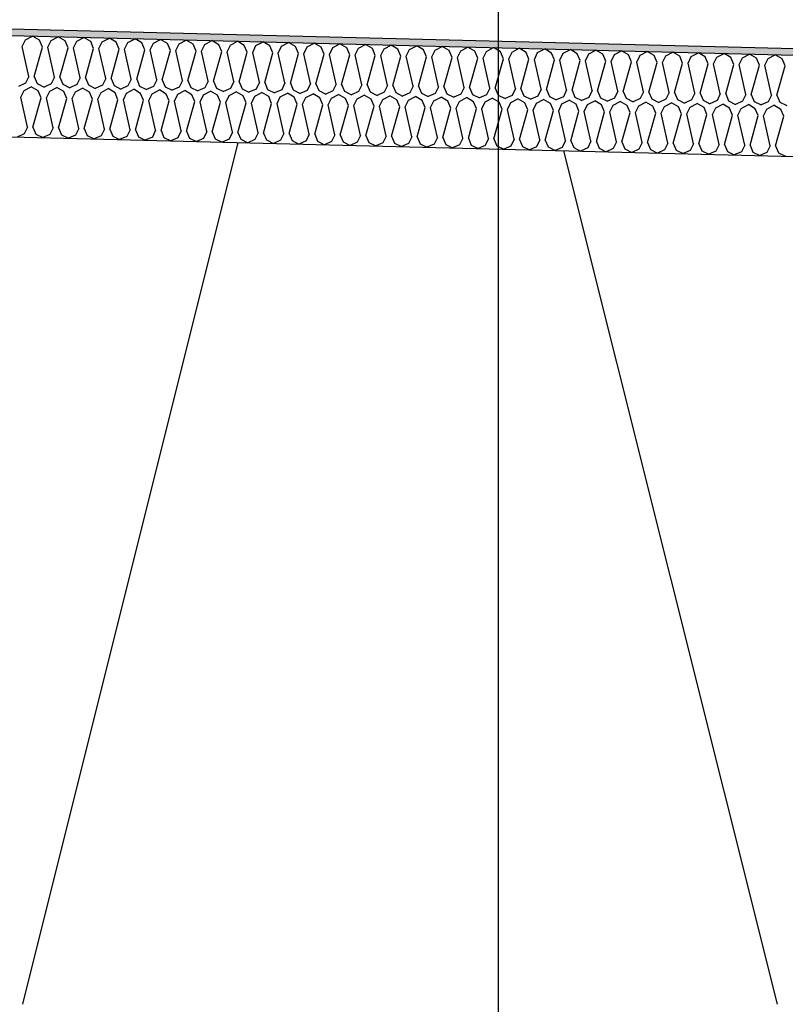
# Model space of a CAD drawing. Header units: millimetres. Extents: x -78790 to -55226, y -2070 to 11020.
# Tile 64 of 108: x -67615 to -67388, y 6969 to 7261. Entities that reach past the tile are written whole.
import ezdxf
from ezdxf.enums import TextEntityAlignment as Align

# ---------------------------------------------------------------- set-up
doc = ezdxf.new("R2010")
doc.units = ezdxf.units.MM
doc.header["$LTSCALE"] = 0.5
doc.header["$MEASUREMENT"] = 0
doc.linetypes.add('Akselinje', pattern=[1500, 1000, -200, 100, -200])
doc.linetypes.add('PLINE', pattern=[0])
for name, color, linetype in [('261- Primærkonstruksjon (tak) (Skravur)(Nye konstruksjoner)', 7, 'Continuous'), ('261- Primærkonstruksjon (tak)(Nye konstruksjoner)', 7, 'Continuous'), ('262- Taktekking (Skravur)(Nye konstruksjoner)', 7, 'Continuous'), ('262- Taktekking(Nye konstruksjoner)', 7, 'Continuous'), ('82-- Modullinjer', 7, 'Continuous')]:
    doc.layers.add(name, color=color, linetype=linetype)
doc.styles.add('GENERATED_STYLE_1', font='arial.ttf')

# ---------------------------------------------------------------- blocks, each defined once
blk = doc.blocks.new('*X12')
at = {"layer": '262- Taktekking (Skravur)(Nye konstruksjoner)', "linetype": 'PLINE'}
for p, q in [((-67614.16, 7252.72), (-67613.19, 7254.73)), ((-67613.19, 7254.73), (-67611.09, 7255.83)), ((-67609.04, 7254.62), (-67611.09, 7255.83)), ((-67608.17, 7252.57), (-67609.04, 7254.62)), ((-67606.58, 7252.53), (-67605.6, 7254.54)), ((-67605.6, 7254.54), (-67603.5, 7255.64)), ((-67601.46, 7254.44), (-67603.5, 7255.64)), ((-67600.58, 7252.38), (-67601.46, 7254.44)), ((-67598.99, 7252.34), (-67598.02, 7254.35)), ((-67598.02, 7254.35), (-67595.92, 7255.45)), ((-67593.87, 7254.25), (-67595.92, 7255.45)), ((-67593, 7252.19), (-67593.87, 7254.25)), ((-67591.41, 7252.15), (-67590.43, 7254.16)), ((-67590.43, 7254.16), (-67588.33, 7255.26)), ((-67586.29, 7254.06), (-67588.33, 7255.26)), ((-67585.41, 7252), (-67586.29, 7254.06)), ((-67583.82, 7251.96), (-67582.84, 7253.97)), ((-67582.84, 7253.97), (-67580.74, 7255.07)), ((-67578.7, 7253.87), (-67580.74, 7255.07)), ((-67577.83, 7251.81), (-67578.7, 7253.87)), ((-67576.23, 7251.77), (-67575.26, 7253.78)), ((-67575.26, 7253.78), (-67573.16, 7254.88)), ((-67571.12, 7253.68), (-67573.16, 7254.88)), ((-67567.67, 7253.59), (-67565.57, 7254.69)), ((-67563.53, 7253.49), (-67565.57, 7254.69)), ((-67560.09, 7253.4), (-67557.99, 7254.51)), ((-67555.95, 7253.3), (-67557.99, 7254.51)), ((-67552.5, 7253.21), (-67550.4, 7254.32)), ((-67548.36, 7253.11), (-67550.4, 7254.32)), ((-67544.92, 7253.02), (-67542.82, 7254.13)), ((-67540.77, 7252.92), (-67542.82, 7254.13)), ((-67537.33, 7252.83), (-67535.23, 7253.94)), ((-67533.19, 7252.73), (-67535.23, 7253.94)), ((-67529.75, 7252.64), (-67527.65, 7253.75)), ((-67525.6, 7252.54), (-67527.65, 7253.75)), ((-67612.18, 7243.87), (-67614.16, 7252.72)), ((-67610.59, 7243.83), (-67608.17, 7252.57)), ((-67604.6, 7243.68), (-67606.58, 7252.53)), ((-67603, 7243.64), (-67600.58, 7252.38)), ((-67597.01, 7243.49), (-67598.99, 7252.34)), ((-67595.42, 7243.45), (-67593, 7252.19)), ((-67589.43, 7243.3), (-67591.41, 7252.15)), ((-67587.83, 7243.26), (-67585.41, 7252)), ((-67581.84, 7243.11), (-67583.82, 7251.96)), ((-67580.25, 7243.07), (-67577.83, 7251.81)), ((-67574.26, 7242.92), (-67576.23, 7251.77)), ((-67572.66, 7242.88), (-67570.24, 7251.62)), ((-67570.24, 7251.62), (-67571.12, 7253.68)), ((-67568.65, 7251.58), (-67567.67, 7253.59)), ((-67566.67, 7242.73), (-67568.65, 7251.58)), ((-67565.08, 7242.69), (-67562.66, 7251.43)), ((-67562.66, 7251.43), (-67563.53, 7253.49)), ((-67561.06, 7251.39), (-67560.09, 7253.4)), ((-67559.08, 7242.54), (-67561.06, 7251.39)), ((-67557.49, 7242.5), (-67555.07, 7251.24)), ((-67555.07, 7251.24), (-67555.95, 7253.3)), ((-67553.48, 7251.2), (-67552.5, 7253.21)), ((-67551.5, 7242.35), (-67553.48, 7251.2)), ((-67549.9, 7242.31), (-67547.49, 7251.05)), ((-67547.49, 7251.05), (-67548.36, 7253.11)), ((-67545.89, 7251.01), (-67544.92, 7253.02)), ((-67543.91, 7242.16), (-67545.89, 7251.01)), ((-67542.32, 7242.12), (-67539.9, 7250.86)), ((-67539.9, 7250.86), (-67540.77, 7252.92)), ((-67538.31, 7250.82), (-67537.33, 7252.83)), ((-67536.33, 7241.97), (-67538.31, 7250.82)), ((-67532.31, 7250.67), (-67533.19, 7252.73)), ((-67530.72, 7250.63), (-67529.75, 7252.64)), ((-67524.73, 7250.48), (-67525.6, 7252.54)), ((-67523.14, 7250.44), (-67522.16, 7252.45)), ((-67522.16, 7252.45), (-67520.06, 7253.56)), ((-67518.02, 7252.35), (-67520.06, 7253.56)), ((-67517.14, 7250.29), (-67518.02, 7252.35)), ((-67515.55, 7250.25), (-67514.57, 7252.26)), ((-67514.57, 7252.26), (-67512.47, 7253.37)), ((-67510.43, 7252.16), (-67512.47, 7253.37)), ((-67509.56, 7250.1), (-67510.43, 7252.16)), ((-67507.96, 7250.07), (-67506.99, 7252.07)), ((-67506.99, 7252.07), (-67504.89, 7253.18)), ((-67502.85, 7251.97), (-67504.89, 7253.18)), ((-67501.97, 7249.92), (-67502.85, 7251.97)), ((-67500.38, 7249.88), (-67499.4, 7251.88)), ((-67499.4, 7251.88), (-67497.3, 7252.99)), ((-67495.26, 7251.78), (-67497.3, 7252.99)), ((-67494.39, 7249.73), (-67495.26, 7251.78)), ((-67492.79, 7249.69), (-67491.82, 7251.69)), ((-67491.82, 7251.69), (-67489.72, 7252.8)), ((-67487.68, 7251.59), (-67489.72, 7252.8)), ((-67486.8, 7249.54), (-67487.68, 7251.59)), ((-67485.21, 7249.5), (-67484.23, 7251.5)), ((-67484.23, 7251.5), (-67482.13, 7252.61)), ((-67480.09, 7251.4), (-67482.13, 7252.61)), ((-67479.22, 7249.35), (-67480.09, 7251.4)), ((-67477.62, 7249.31), (-67476.65, 7251.31)), ((-67476.65, 7251.31), (-67474.55, 7252.42)), ((-67472.5, 7251.21), (-67474.55, 7252.42)), ((-67471.63, 7249.16), (-67472.5, 7251.21)), ((-67470.04, 7249.12), (-67469.06, 7251.13)), ((-67469.06, 7251.13), (-67466.96, 7252.23)), ((-67464.92, 7251.02), (-67466.96, 7252.23)), ((-67464.05, 7248.97), (-67464.92, 7251.02)), ((-67462.45, 7248.93), (-67461.48, 7250.94)), ((-67461.48, 7250.94), (-67459.38, 7252.04)), ((-67457.33, 7250.83), (-67459.38, 7252.04)), ((-67456.46, 7248.78), (-67457.33, 7250.83)), ((-67453.89, 7250.75), (-67451.79, 7251.85)), ((-67449.75, 7250.64), (-67451.79, 7251.85)), ((-67446.31, 7250.56), (-67444.2, 7251.66)), ((-67442.16, 7250.45), (-67444.2, 7251.66)), ((-67438.72, 7250.37), (-67436.62, 7251.47)), ((-67434.58, 7250.26), (-67436.62, 7251.47)), ((-67431.13, 7250.18), (-67429.03, 7251.28)), ((-67426.99, 7250.07), (-67429.03, 7251.28)), ((-67423.55, 7249.99), (-67421.45, 7251.09)), ((-67419.41, 7249.88), (-67421.45, 7251.09)), ((-67415.96, 7249.8), (-67413.86, 7250.9)), ((-67411.82, 7249.69), (-67413.86, 7250.9)), ((-67534.73, 7241.93), (-67532.31, 7250.67)), ((-67528.74, 7241.78), (-67530.72, 7250.63)), ((-67527.15, 7241.74), (-67524.73, 7250.48)), ((-67521.16, 7241.59), (-67523.14, 7250.44)), ((-67519.56, 7241.55), (-67517.14, 7250.29)), ((-67513.57, 7241.4), (-67515.55, 7250.25)), ((-67511.98, 7241.36), (-67509.56, 7250.1)), ((-67505.99, 7241.21), (-67507.96, 7250.07)), ((-67504.39, 7241.17), (-67501.97, 7249.92)), ((-67498.4, 7241.02), (-67500.38, 7249.88)), ((-67496.81, 7240.98), (-67494.39, 7249.73)), ((-67490.81, 7240.83), (-67492.79, 7249.69)), ((-67489.22, 7240.79), (-67486.8, 7249.54)), ((-67483.23, 7240.64), (-67485.21, 7249.5)), ((-67481.64, 7240.61), (-67479.22, 7249.35)), ((-67475.64, 7240.46), (-67477.62, 7249.31)), ((-67474.05, 7240.42), (-67471.63, 7249.16)), ((-67468.06, 7240.27), (-67470.04, 7249.12)), ((-67466.46, 7240.23), (-67464.05, 7248.97)), ((-67460.47, 7240.08), (-67462.45, 7248.93)), ((-67458.88, 7240.04), (-67456.46, 7248.78)), ((-67454.87, 7248.74), (-67453.89, 7250.75)), ((-67452.89, 7239.89), (-67454.87, 7248.74)), ((-67451.29, 7239.85), (-67448.87, 7248.59)), ((-67448.87, 7248.59), (-67449.75, 7250.64)), ((-67447.28, 7248.55), (-67446.31, 7250.56)), ((-67445.3, 7239.7), (-67447.28, 7248.55)), ((-67443.71, 7239.66), (-67441.29, 7248.4)), ((-67441.29, 7248.4), (-67442.16, 7250.45)), ((-67439.69, 7248.36), (-67438.72, 7250.37)), ((-67437.72, 7239.51), (-67439.69, 7248.36)), ((-67436.12, 7239.47), (-67433.7, 7248.21)), ((-67433.7, 7248.21), (-67434.58, 7250.26)), ((-67432.11, 7248.17), (-67431.13, 7250.18)), ((-67430.13, 7239.32), (-67432.11, 7248.17)), ((-67428.54, 7239.28), (-67426.12, 7248.02)), ((-67426.12, 7248.02), (-67426.99, 7250.07)), ((-67424.52, 7247.98), (-67423.55, 7249.99)), ((-67422.54, 7239.13), (-67424.52, 7247.98)), ((-67418.53, 7247.83), (-67419.41, 7249.88)), ((-67416.94, 7247.79), (-67415.96, 7249.8)), ((-67410.95, 7247.64), (-67411.82, 7249.69)), ((-67409.35, 7247.6), (-67408.38, 7249.61)), ((-67408.38, 7249.61), (-67406.28, 7250.71)), ((-67404.23, 7249.5), (-67406.28, 7250.71)), ((-67403.36, 7247.45), (-67404.23, 7249.5)), ((-67401.77, 7247.41), (-67400.79, 7249.42)), ((-67400.79, 7249.42), (-67398.69, 7250.52)), ((-67396.65, 7249.31), (-67398.69, 7250.52)), ((-67395.78, 7247.26), (-67396.65, 7249.31)), ((-67394.18, 7247.22), (-67393.21, 7249.23)), ((-67393.21, 7249.23), (-67391.11, 7250.33)), ((-67389.06, 7249.13), (-67391.11, 7250.33)), ((-67388.19, 7247.07), (-67389.06, 7249.13)), ((-67420.95, 7239.09), (-67418.53, 7247.83)), ((-67414.96, 7238.94), (-67416.94, 7247.79)), ((-67413.37, 7238.9), (-67410.95, 7247.64)), ((-67407.37, 7238.75), (-67409.35, 7247.6)), ((-67405.78, 7238.71), (-67403.36, 7247.45)), ((-67399.79, 7238.56), (-67401.77, 7247.41)), ((-67398.19, 7238.52), (-67395.78, 7247.26)), ((-67392.2, 7238.37), (-67394.18, 7247.22)), ((-67390.61, 7238.33), (-67388.19, 7247.07)), ((-67612.18, 7243.87), (-67613.16, 7241.86)), ((-67610.59, 7243.83), (-67609.72, 7241.77)), ((-67604.6, 7243.68), (-67605.57, 7241.67)), ((-67603, 7243.64), (-67602.13, 7241.58)), ((-67597.01, 7243.49), (-67597.99, 7241.48)), ((-67595.42, 7243.45), (-67594.54, 7241.4)), ((-67589.43, 7243.3), (-67590.4, 7241.29)), ((-67587.83, 7243.26), (-67586.96, 7241.21)), ((-67581.84, 7243.11), (-67582.82, 7241.1)), ((-67580.25, 7243.07), (-67579.37, 7241.02)), ((-67574.26, 7242.92), (-67575.23, 7240.91)), ((-67572.66, 7242.88), (-67571.79, 7240.83)), ((-67566.67, 7242.73), (-67567.64, 7240.72)), ((-67565.08, 7242.69), (-67564.2, 7240.64)), ((-67559.08, 7242.54), (-67560.06, 7240.53)), ((-67557.49, 7242.5), (-67556.62, 7240.45)), ((-67551.5, 7242.35), (-67552.47, 7240.34)), ((-67549.9, 7242.31), (-67549.03, 7240.26)), ((-67543.91, 7242.16), (-67544.89, 7240.15)), ((-67542.32, 7242.12), (-67541.45, 7240.07)), ((-67613.16, 7241.86), (-67615.25, 7240.93)), ((-67614.54, 7237.72), (-67613.56, 7239.73)), ((-67613.56, 7239.73), (-67611.46, 7240.84)), ((-67609.42, 7239.63), (-67611.46, 7240.84)), ((-67609.72, 7241.77), (-67607.67, 7240.74)), ((-67608.55, 7237.57), (-67609.42, 7239.63)), ((-67605.57, 7241.67), (-67607.67, 7240.74)), ((-67606.95, 7237.54), (-67605.98, 7239.54)), ((-67605.98, 7239.54), (-67603.88, 7240.65)), ((-67601.83, 7239.44), (-67603.88, 7240.65)), ((-67602.13, 7241.58), (-67600.08, 7240.55)), ((-67600.96, 7237.39), (-67601.83, 7239.44)), ((-67597.99, 7241.48), (-67600.08, 7240.55)), ((-67599.37, 7237.35), (-67598.39, 7239.35)), ((-67598.39, 7239.35), (-67596.29, 7240.46)), ((-67594.25, 7239.25), (-67596.29, 7240.46)), ((-67594.54, 7241.4), (-67592.5, 7240.36)), ((-67593.37, 7237.2), (-67594.25, 7239.25)), ((-67590.4, 7241.29), (-67592.5, 7240.36)), ((-67591.78, 7237.16), (-67590.81, 7239.16)), ((-67590.81, 7239.16), (-67588.7, 7240.27)), ((-67586.66, 7239.06), (-67588.7, 7240.27)), ((-67586.96, 7241.21), (-67584.91, 7240.17)), ((-67582.82, 7241.1), (-67584.91, 7240.17)), ((-67583.22, 7238.97), (-67581.12, 7240.08)), ((-67579.08, 7238.87), (-67581.12, 7240.08)), ((-67579.37, 7241.02), (-67577.33, 7239.98)), ((-67575.23, 7240.91), (-67577.33, 7239.98)), ((-67575.63, 7238.78), (-67573.53, 7239.89)), ((-67571.49, 7238.68), (-67573.53, 7239.89)), ((-67571.79, 7240.83), (-67569.74, 7239.79)), ((-67567.64, 7240.72), (-67569.74, 7239.79)), ((-67568.05, 7238.6), (-67565.95, 7239.7)), ((-67563.91, 7238.49), (-67565.95, 7239.7)), ((-67564.2, 7240.64), (-67562.16, 7239.6)), ((-67560.06, 7240.53), (-67562.16, 7239.6)), ((-67560.46, 7238.41), (-67558.36, 7239.51)), ((-67556.32, 7238.3), (-67558.36, 7239.51)), ((-67556.62, 7240.45), (-67554.57, 7239.41)), ((-67552.47, 7240.34), (-67554.57, 7239.41)), ((-67552.88, 7238.22), (-67550.78, 7239.32)), ((-67548.73, 7238.11), (-67550.78, 7239.32)), ((-67549.03, 7240.26), (-67546.98, 7239.23)), ((-67544.89, 7240.15), (-67546.98, 7239.23)), ((-67541.45, 7240.07), (-67539.4, 7239.04)), ((-67537.3, 7239.96), (-67539.4, 7239.04)), ((-67536.33, 7241.97), (-67537.3, 7239.96)), ((-67534.73, 7241.93), (-67533.86, 7239.88)), ((-67533.86, 7239.88), (-67531.81, 7238.85)), ((-67529.72, 7239.77), (-67531.81, 7238.85)), ((-67528.74, 7241.78), (-67529.72, 7239.77)), ((-67527.15, 7241.74), (-67526.27, 7239.69)), ((-67526.27, 7239.69), (-67524.23, 7238.66)), ((-67522.13, 7239.58), (-67524.23, 7238.66)), ((-67521.16, 7241.59), (-67522.13, 7239.58)), ((-67519.56, 7241.55), (-67518.69, 7239.5)), ((-67518.69, 7239.5), (-67516.64, 7238.47)), ((-67514.55, 7239.4), (-67516.64, 7238.47)), ((-67513.57, 7241.4), (-67514.55, 7239.4)), ((-67511.98, 7241.36), (-67511.1, 7239.31)), ((-67511.1, 7239.31), (-67509.06, 7238.28)), ((-67506.96, 7239.21), (-67509.06, 7238.28)), ((-67505.99, 7241.21), (-67506.96, 7239.21)), ((-67504.39, 7241.17), (-67503.52, 7239.12)), ((-67498.4, 7241.02), (-67499.38, 7239.02)), ((-67496.81, 7240.98), (-67495.93, 7238.93)), ((-67490.81, 7240.83), (-67491.79, 7238.83)), ((-67489.22, 7240.79), (-67488.35, 7238.74)), ((-67483.23, 7240.64), (-67484.2, 7238.64)), ((-67481.64, 7240.61), (-67480.76, 7238.55)), ((-67475.64, 7240.46), (-67476.62, 7238.45)), ((-67474.05, 7240.42), (-67473.18, 7238.36)), ((-67468.06, 7240.27), (-67469.03, 7238.26)), ((-67466.46, 7240.23), (-67465.59, 7238.17)), ((-67460.47, 7240.08), (-67461.45, 7238.07)), ((-67458.88, 7240.04), (-67458, 7237.98)), ((-67452.89, 7239.89), (-67453.86, 7237.88)), ((-67451.29, 7239.85), (-67450.42, 7237.79)), ((-67445.3, 7239.7), (-67446.28, 7237.69)), ((-67443.71, 7239.66), (-67442.83, 7237.6)), ((-67437.72, 7239.51), (-67438.69, 7237.5)), ((-67436.12, 7239.47), (-67435.25, 7237.41)), ((-67430.13, 7239.32), (-67431.11, 7237.31)), ((-67428.54, 7239.28), (-67427.66, 7237.22)), ((-67612.56, 7228.87), (-67614.54, 7237.72)), ((-67610.96, 7228.83), (-67608.55, 7237.57)), ((-67604.97, 7228.68), (-67606.95, 7237.54)), ((-67603.38, 7228.64), (-67600.96, 7237.39)), ((-67597.39, 7228.49), (-67599.37, 7237.35)), ((-67595.79, 7228.45), (-67593.37, 7237.2)), ((-67589.8, 7228.3), (-67591.78, 7237.16)), ((-67588.21, 7228.26), (-67585.79, 7237.01)), ((-67585.79, 7237.01), (-67586.66, 7239.06)), ((-67584.19, 7236.97), (-67583.22, 7238.97)), ((-67582.22, 7228.11), (-67584.19, 7236.97)), ((-67580.62, 7228.08), (-67578.2, 7236.82)), ((-67578.2, 7236.82), (-67579.08, 7238.87)), ((-67576.61, 7236.78), (-67575.63, 7238.78)), ((-67574.63, 7227.93), (-67576.61, 7236.78)), ((-67573.04, 7227.89), (-67570.62, 7236.63)), ((-67570.62, 7236.63), (-67571.49, 7238.68)), ((-67569.02, 7236.59), (-67568.05, 7238.6)), ((-67567.04, 7227.74), (-67569.02, 7236.59)), ((-67565.45, 7227.7), (-67563.03, 7236.44)), ((-67563.03, 7236.44), (-67563.91, 7238.49)), ((-67561.44, 7236.4), (-67560.46, 7238.41)), ((-67559.46, 7227.55), (-67561.44, 7236.4)), ((-67557.87, 7227.51), (-67555.45, 7236.25)), ((-67555.45, 7236.25), (-67556.32, 7238.3)), ((-67553.85, 7236.21), (-67552.88, 7238.22)), ((-67547.86, 7236.06), (-67548.73, 7238.11)), ((-67546.27, 7236.02), (-67545.29, 7238.03)), ((-67545.29, 7238.03), (-67543.19, 7239.13)), ((-67541.15, 7237.92), (-67543.19, 7239.13)), ((-67540.28, 7235.87), (-67541.15, 7237.92)), ((-67538.68, 7235.83), (-67537.71, 7237.84)), ((-67537.71, 7237.84), (-67535.61, 7238.94)), ((-67533.56, 7237.73), (-67535.61, 7238.94)), ((-67532.69, 7235.68), (-67533.56, 7237.73)), ((-67531.1, 7235.64), (-67530.12, 7237.65)), ((-67530.12, 7237.65), (-67528.02, 7238.75)), ((-67525.98, 7237.54), (-67528.02, 7238.75)), ((-67525.1, 7235.49), (-67525.98, 7237.54)), ((-67523.51, 7235.45), (-67522.54, 7237.46)), ((-67522.54, 7237.46), (-67520.43, 7238.56)), ((-67518.39, 7237.35), (-67520.43, 7238.56)), ((-67517.52, 7235.3), (-67518.39, 7237.35)), ((-67515.93, 7235.26), (-67514.95, 7237.27)), ((-67514.95, 7237.27), (-67512.85, 7238.37)), ((-67510.81, 7237.16), (-67512.85, 7238.37)), ((-67509.93, 7235.11), (-67510.81, 7237.16)), ((-67508.34, 7235.07), (-67507.36, 7237.08)), ((-67507.36, 7237.08), (-67505.26, 7238.18)), ((-67503.22, 7236.97), (-67505.26, 7238.18)), ((-67503.52, 7239.12), (-67501.47, 7238.09)), ((-67502.35, 7234.92), (-67503.22, 7236.97)), ((-67499.38, 7239.02), (-67501.47, 7238.09)), ((-67500.75, 7234.88), (-67499.78, 7236.89)), ((-67499.78, 7236.89), (-67497.68, 7237.99)), ((-67495.64, 7236.78), (-67497.68, 7237.99)), ((-67495.93, 7238.93), (-67493.89, 7237.9)), ((-67494.76, 7234.73), (-67495.64, 7236.78)), ((-67491.79, 7238.83), (-67493.89, 7237.9)), ((-67493.17, 7234.69), (-67492.19, 7236.7)), ((-67492.19, 7236.7), (-67490.09, 7237.8)), ((-67488.05, 7236.6), (-67490.09, 7237.8)), ((-67488.35, 7238.74), (-67486.3, 7237.71)), ((-67487.18, 7234.54), (-67488.05, 7236.6)), ((-67484.2, 7238.64), (-67486.3, 7237.71)), ((-67485.58, 7234.5), (-67484.61, 7236.51)), ((-67484.61, 7236.51), (-67482.51, 7237.61)), ((-67480.46, 7236.41), (-67482.51, 7237.61)), ((-67480.76, 7238.55), (-67478.71, 7237.52)), ((-67479.59, 7234.35), (-67480.46, 7236.41)), ((-67476.62, 7238.45), (-67478.71, 7237.52)), ((-67478, 7234.31), (-67477.02, 7236.32)), ((-67477.02, 7236.32), (-67474.92, 7237.42)), ((-67472.88, 7236.22), (-67474.92, 7237.42)), ((-67473.18, 7238.36), (-67471.13, 7237.33)), ((-67469.03, 7238.26), (-67471.13, 7237.33)), ((-67469.44, 7236.13), (-67467.34, 7237.23)), ((-67465.29, 7236.03), (-67467.34, 7237.23)), ((-67465.59, 7238.17), (-67463.54, 7237.14)), ((-67461.45, 7238.07), (-67463.54, 7237.14)), ((-67461.85, 7235.94), (-67459.75, 7237.04)), ((-67457.71, 7235.84), (-67459.75, 7237.04)), ((-67458, 7237.98), (-67455.96, 7236.95)), ((-67453.86, 7237.88), (-67455.96, 7236.95)), ((-67454.27, 7235.75), (-67452.17, 7236.85)), ((-67450.12, 7235.65), (-67452.17, 7236.85)), ((-67450.42, 7237.79), (-67448.37, 7236.76)), ((-67446.28, 7237.69), (-67448.37, 7236.76)), ((-67446.68, 7235.56), (-67444.58, 7236.67)), ((-67442.54, 7235.46), (-67444.58, 7236.67)), ((-67442.83, 7237.6), (-67440.79, 7236.57)), ((-67438.69, 7237.5), (-67440.79, 7236.57)), ((-67439.09, 7235.37), (-67436.99, 7236.48)), ((-67434.95, 7235.27), (-67436.99, 7236.48)), ((-67435.25, 7237.41), (-67433.2, 7236.38)), ((-67431.11, 7237.31), (-67433.2, 7236.38)), ((-67431.51, 7235.18), (-67429.41, 7236.29)), ((-67427.37, 7235.08), (-67429.41, 7236.29)), ((-67427.66, 7237.22), (-67425.62, 7236.19)), ((-67423.52, 7237.12), (-67425.62, 7236.19)), ((-67422.54, 7239.13), (-67423.52, 7237.12)), ((-67420.95, 7239.09), (-67420.08, 7237.03)), ((-67420.08, 7237.03), (-67418.03, 7236)), ((-67415.93, 7236.93), (-67418.03, 7236)), ((-67414.96, 7238.94), (-67415.93, 7236.93)), ((-67413.37, 7238.9), (-67412.49, 7236.84)), ((-67412.49, 7236.84), (-67410.44, 7235.81)), ((-67408.35, 7236.74), (-67410.44, 7235.81)), ((-67407.37, 7238.75), (-67408.35, 7236.74)), ((-67405.78, 7238.71), (-67404.91, 7236.65)), ((-67404.91, 7236.65), (-67402.86, 7235.62)), ((-67400.76, 7236.55), (-67402.86, 7235.62)), ((-67399.79, 7238.56), (-67400.76, 7236.55)), ((-67398.19, 7238.52), (-67397.32, 7236.46)), ((-67397.32, 7236.46), (-67395.27, 7235.43)), ((-67393.18, 7236.36), (-67395.27, 7235.43)), ((-67392.2, 7238.37), (-67393.18, 7236.36)), ((-67390.61, 7238.33), (-67389.74, 7236.28)), ((-67389.74, 7236.28), (-67387.69, 7235.24)), ((-67551.87, 7227.36), (-67553.85, 7236.21)), ((-67550.28, 7227.32), (-67547.86, 7236.06)), ((-67544.29, 7227.17), (-67546.27, 7236.02)), ((-67542.69, 7227.13), (-67540.28, 7235.87)), ((-67536.7, 7226.98), (-67538.68, 7235.83)), ((-67535.11, 7226.94), (-67532.69, 7235.68)), ((-67529.12, 7226.79), (-67531.1, 7235.64)), ((-67527.52, 7226.75), (-67525.1, 7235.49)), ((-67521.53, 7226.6), (-67523.51, 7235.45)), ((-67519.94, 7226.56), (-67517.52, 7235.3)), ((-67513.95, 7226.41), (-67515.93, 7235.26)), ((-67512.35, 7226.37), (-67509.93, 7235.11)), ((-67506.36, 7226.22), (-67508.34, 7235.07)), ((-67504.77, 7226.18), (-67502.35, 7234.92)), ((-67498.77, 7226.03), (-67500.75, 7234.88)), ((-67497.18, 7225.99), (-67494.76, 7234.73)), ((-67491.19, 7225.84), (-67493.17, 7234.69)), ((-67489.6, 7225.8), (-67487.18, 7234.54)), ((-67483.6, 7225.65), (-67485.58, 7234.5)), ((-67482.01, 7225.61), (-67479.59, 7234.35)), ((-67476.02, 7225.46), (-67478, 7234.31)), ((-67474.42, 7225.42), (-67472.01, 7234.16)), ((-67472.01, 7234.16), (-67472.88, 7236.22)), ((-67470.41, 7234.12), (-67469.44, 7236.13)), ((-67468.43, 7225.27), (-67470.41, 7234.12)), ((-67466.84, 7225.23), (-67464.42, 7233.97)), ((-67464.42, 7233.97), (-67465.29, 7236.03)), ((-67462.83, 7233.93), (-67461.85, 7235.94)), ((-67460.85, 7225.08), (-67462.83, 7233.93)), ((-67459.25, 7225.04), (-67456.83, 7233.78)), ((-67456.83, 7233.78), (-67457.71, 7235.84)), ((-67455.24, 7233.74), (-67454.27, 7235.75)), ((-67453.26, 7224.89), (-67455.24, 7233.74)), ((-67451.67, 7224.85), (-67449.25, 7233.59)), ((-67449.25, 7233.59), (-67450.12, 7235.65)), ((-67447.66, 7233.55), (-67446.68, 7235.56)), ((-67445.68, 7224.7), (-67447.66, 7233.55)), ((-67444.08, 7224.66), (-67441.66, 7233.4)), ((-67441.66, 7233.4), (-67442.54, 7235.46)), ((-67440.07, 7233.36), (-67439.09, 7235.37)), ((-67438.09, 7224.51), (-67440.07, 7233.36)), ((-67434.08, 7233.21), (-67434.95, 7235.27)), ((-67432.48, 7233.17), (-67431.51, 7235.18)), ((-67426.49, 7233.02), (-67427.37, 7235.08)), ((-67424.9, 7232.98), (-67423.92, 7234.99)), ((-67423.92, 7234.99), (-67421.82, 7236.1)), ((-67419.78, 7234.89), (-67421.82, 7236.1)), ((-67418.91, 7232.83), (-67419.78, 7234.89)), ((-67417.31, 7232.79), (-67416.34, 7234.8)), ((-67416.34, 7234.8), (-67414.24, 7235.91)), ((-67412.19, 7234.7), (-67414.24, 7235.91)), ((-67411.32, 7232.64), (-67412.19, 7234.7)), ((-67409.73, 7232.6), (-67408.75, 7234.61)), ((-67408.75, 7234.61), (-67406.65, 7235.72)), ((-67404.61, 7234.51), (-67406.65, 7235.72)), ((-67403.74, 7232.45), (-67404.61, 7234.51)), ((-67402.14, 7232.41), (-67401.17, 7234.42)), ((-67401.17, 7234.42), (-67399.07, 7235.53)), ((-67397.02, 7234.32), (-67399.07, 7235.53)), ((-67396.15, 7232.27), (-67397.02, 7234.32)), ((-67394.56, 7232.23), (-67393.58, 7234.23)), ((-67393.58, 7234.23), (-67391.48, 7235.34)), ((-67389.44, 7234.13), (-67391.48, 7235.34)), ((-67388.56, 7232.08), (-67389.44, 7234.13)), ((-67436.5, 7224.47), (-67434.08, 7233.21)), ((-67430.51, 7224.32), (-67432.48, 7233.17)), ((-67428.91, 7224.28), (-67426.49, 7233.02)), ((-67422.92, 7224.13), (-67424.9, 7232.98)), ((-67421.33, 7224.09), (-67418.91, 7232.83)), ((-67415.33, 7223.94), (-67417.31, 7232.79)), ((-67413.74, 7223.9), (-67411.32, 7232.64)), ((-67407.75, 7223.75), (-67409.73, 7232.6)), ((-67406.15, 7223.71), (-67403.74, 7232.45)), ((-67400.16, 7223.56), (-67402.14, 7232.41)), ((-67398.57, 7223.52), (-67396.15, 7232.27)), ((-67392.58, 7223.37), (-67394.56, 7232.23)), ((-67390.98, 7223.33), (-67388.56, 7232.08)), ((-67612.56, 7228.87), (-67613.53, 7226.87)), ((-67610.96, 7228.83), (-67610.09, 7226.78)), ((-67604.97, 7228.68), (-67605.95, 7226.68)), ((-67603.38, 7228.64), (-67602.5, 7226.59)), ((-67597.39, 7228.49), (-67598.36, 7226.49)), ((-67595.79, 7228.45), (-67594.92, 7226.4)), ((-67589.8, 7228.3), (-67590.78, 7226.3)), ((-67588.21, 7228.26), (-67587.33, 7226.21)), ((-67582.22, 7228.11), (-67583.19, 7226.11)), ((-67580.62, 7228.08), (-67579.75, 7226.02)), ((-67574.63, 7227.93), (-67575.61, 7225.92)), ((-67573.04, 7227.89), (-67572.16, 7225.83)), ((-67567.04, 7227.74), (-67568.02, 7225.73)), ((-67565.45, 7227.7), (-67564.58, 7225.64)), ((-67559.46, 7227.55), (-67560.43, 7225.54)), ((-67557.87, 7227.51), (-67556.99, 7225.45)), ((-67613.53, 7226.87), (-67615.63, 7225.94)), ((-67610.09, 7226.78), (-67608.04, 7225.75)), ((-67605.95, 7226.68), (-67608.04, 7225.75)), ((-67602.5, 7226.59), (-67600.46, 7225.56)), ((-67598.36, 7226.49), (-67600.46, 7225.56)), ((-67594.92, 7226.4), (-67592.87, 7225.37)), ((-67590.78, 7226.3), (-67592.87, 7225.37)), ((-67587.33, 7226.21), (-67585.29, 7225.18)), ((-67583.19, 7226.11), (-67585.29, 7225.18)), ((-67579.75, 7226.02), (-67577.7, 7224.99)), ((-67575.61, 7225.92), (-67577.7, 7224.99)), ((-67572.16, 7225.83), (-67570.12, 7224.8)), ((-67568.02, 7225.73), (-67570.12, 7224.8)), ((-67564.58, 7225.64), (-67562.53, 7224.61)), ((-67560.43, 7225.54), (-67562.53, 7224.61)), ((-67556.99, 7225.45), (-67554.94, 7224.42)), ((-67552.85, 7225.35), (-67554.94, 7224.42)), ((-67551.87, 7227.36), (-67552.85, 7225.35)), ((-67550.28, 7227.32), (-67549.41, 7225.26)), ((-67549.41, 7225.26), (-67547.36, 7224.23)), ((-67545.26, 7225.16), (-67547.36, 7224.23)), ((-67544.29, 7227.17), (-67545.26, 7225.16)), ((-67542.69, 7227.13), (-67541.82, 7225.07)), ((-67541.82, 7225.07), (-67539.77, 7224.04)), ((-67537.68, 7224.97), (-67539.77, 7224.04)), ((-67536.7, 7226.98), (-67537.68, 7224.97)), ((-67535.11, 7226.94), (-67534.24, 7224.88)), ((-67534.24, 7224.88), (-67532.19, 7223.85)), ((-67530.09, 7224.78), (-67532.19, 7223.85)), ((-67529.12, 7226.79), (-67530.09, 7224.78)), ((-67527.52, 7226.75), (-67526.65, 7224.69)), ((-67526.65, 7224.69), (-67524.6, 7223.66)), ((-67522.51, 7224.59), (-67524.6, 7223.66)), ((-67521.53, 7226.6), (-67522.51, 7224.59)), ((-67519.94, 7226.56), (-67519.06, 7224.5)), ((-67513.95, 7226.41), (-67514.92, 7224.4)), ((-67512.35, 7226.37), (-67511.48, 7224.31)), ((-67506.36, 7226.22), (-67507.34, 7224.21)), ((-67504.77, 7226.18), (-67503.89, 7224.12)), ((-67498.77, 7226.03), (-67499.75, 7224.02)), ((-67497.18, 7225.99), (-67496.31, 7223.93)), ((-67491.19, 7225.84), (-67492.16, 7223.83)), ((-67489.6, 7225.8), (-67488.72, 7223.75)), ((-67483.6, 7225.65), (-67484.58, 7223.64)), ((-67482.01, 7225.61), (-67481.14, 7223.56)), ((-67476.02, 7225.46), (-67476.99, 7223.45)), ((-67474.42, 7225.42), (-67473.55, 7223.37)), ((-67468.43, 7225.27), (-67469.41, 7223.26)), ((-67466.84, 7225.23), (-67465.97, 7223.18)), ((-67460.85, 7225.08), (-67461.82, 7223.07)), ((-67459.25, 7225.04), (-67458.38, 7222.99)), ((-67453.26, 7224.89), (-67454.24, 7222.88)), ((-67451.67, 7224.85), (-67450.79, 7222.8)), ((-67445.68, 7224.7), (-67446.65, 7222.69)), ((-67444.08, 7224.66), (-67443.21, 7222.61)), ((-67519.06, 7224.5), (-67517.02, 7223.47)), ((-67514.92, 7224.4), (-67517.02, 7223.47)), ((-67511.48, 7224.31), (-67509.43, 7223.28)), ((-67507.34, 7224.21), (-67509.43, 7223.28)), ((-67503.89, 7224.12), (-67501.85, 7223.09)), ((-67499.75, 7224.02), (-67501.85, 7223.09)), ((-67496.31, 7223.93), (-67494.26, 7222.9)), ((-67492.16, 7223.83), (-67494.26, 7222.9)), ((-67488.72, 7223.75), (-67486.67, 7222.71)), ((-67484.58, 7223.64), (-67486.67, 7222.71)), ((-67481.14, 7223.56), (-67479.09, 7222.52)), ((-67476.99, 7223.45), (-67479.09, 7222.52)), ((-67473.55, 7223.37), (-67471.5, 7222.33)), ((-67469.41, 7223.26), (-67471.5, 7222.33)), ((-67465.97, 7223.18), (-67463.92, 7222.14)), ((-67461.82, 7223.07), (-67463.92, 7222.14)), ((-67458.38, 7222.99), (-67456.33, 7221.95)), ((-67454.24, 7222.88), (-67456.33, 7221.95)), ((-67450.79, 7222.8), (-67448.75, 7221.76)), ((-67446.65, 7222.69), (-67448.75, 7221.76)), ((-67443.21, 7222.61), (-67441.16, 7221.58)), ((-67439.07, 7222.5), (-67441.16, 7221.58)), ((-67438.09, 7224.51), (-67439.07, 7222.5)), ((-67436.5, 7224.47), (-67435.62, 7222.42)), ((-67435.62, 7222.42), (-67433.58, 7221.39)), ((-67431.48, 7222.31), (-67433.58, 7221.39)), ((-67430.51, 7224.32), (-67431.48, 7222.31)), ((-67428.91, 7224.28), (-67428.04, 7222.23)), ((-67428.04, 7222.23), (-67425.99, 7221.2)), ((-67423.89, 7222.12), (-67425.99, 7221.2)), ((-67422.92, 7224.13), (-67423.89, 7222.12)), ((-67421.33, 7224.09), (-67420.45, 7222.04)), ((-67420.45, 7222.04), (-67418.41, 7221.01)), ((-67416.31, 7221.93), (-67418.41, 7221.01)), ((-67415.33, 7223.94), (-67416.31, 7221.93)), ((-67413.74, 7223.9), (-67412.87, 7221.85)), ((-67412.87, 7221.85), (-67410.82, 7220.82)), ((-67408.72, 7221.75), (-67410.82, 7220.82)), ((-67407.75, 7223.75), (-67408.72, 7221.75)), ((-67406.15, 7223.71), (-67405.28, 7221.66)), ((-67405.28, 7221.66), (-67403.23, 7220.63)), ((-67400.16, 7223.56), (-67401.14, 7221.56)), ((-67398.57, 7223.52), (-67397.7, 7221.47)), ((-67392.58, 7223.37), (-67393.55, 7221.37)), ((-67390.98, 7223.33), (-67390.11, 7221.28)), ((-67401.14, 7221.56), (-67403.23, 7220.63)), ((-67397.7, 7221.47), (-67395.65, 7220.44)), ((-67393.55, 7221.37), (-67395.65, 7220.44)), ((-67390.11, 7221.28), (-67388.06, 7220.25))]:
    blk.add_line(p, q, dxfattribs=at)
blk = doc.blocks.new('*X13')
at = {"layer": '261- Primærkonstruksjon (tak) (Skravur)(Nye konstruksjoner)', "linetype": 'PLINE'}
for p, q in [((-67550.26, 7224.3), (-67614.1, 6968.93)), ((-67453.78, 7221.89), (-67390.53, 6968.93))]:
    blk.add_line(p, q, dxfattribs=at)
blk = doc.blocks.new('Standard grid marker[5]', base_point=(-67473.16, 9043.03))
at = {"layer": '82-- Modullinjer', "linetype": 'Akselinje'}
blk.add_line((-67473.16, 8843.03), (-67473.16, 1550), dxfattribs=at)
at = {"layer": '82-- Modullinjer', "style": 'GENERATED_STYLE_1'}
for tag, p in [('AC_MarkerText_1_0', (-67473.16, 9380.53)), ('AC_MarkerText_1_1', (-67473.16, 1187.5))]:
    blk.add_attdef(tag, text='', height=175, rotation=360, dxfattribs=at).set_placement(p, align=Align.TOP_CENTER)

msp = doc.modelspace()

# ---------------------------------------------------------------- hatches: boundary and pattern name
at = {"layer": '262- Taktekking (Skravur)(Nye konstruksjoner)', "linetype": 'Continuous'}
msp.add_hatch(color=256, dxfattribs=at).paths.add_polyline_path([(-61378.16, 7102.01), (-74958.16, 7441.51), (-74958.16, 7439.51), (-61378.16, 7100.01)])

# ---------------------------------------------------------------- linework, layer by layer
at = {"layer": '262- Taktekking(Nye konstruksjoner)', "linetype": 'PLINE'}
for p, q in [((-74960.16, 7441.56), (-61378.16, 7102.01)), ((-74960.16, 7439.56), (-61378.16, 7100.01)), ((-74958.16, 7409.5), (-61378.16, 7070))]:
    msp.add_line(p, q, dxfattribs=at)

# ---------------------------------------------------------------- block references
at = {"layer": '261- Primærkonstruksjon (tak)(Nye konstruksjoner)'}
msp.add_blockref('*X13', (0, 0), dxfattribs=at)
at = {"layer": '262- Taktekking(Nye konstruksjoner)'}
msp.add_blockref('*X12', (0, 0), dxfattribs=at)
at = {"layer": '82-- Modullinjer', "linetype": 'PLINE'}
msp.add_blockref('Standard grid marker[5]', (-67473.16, 9043.03), dxfattribs=at)

doc.saveas('drawing.dxf')
